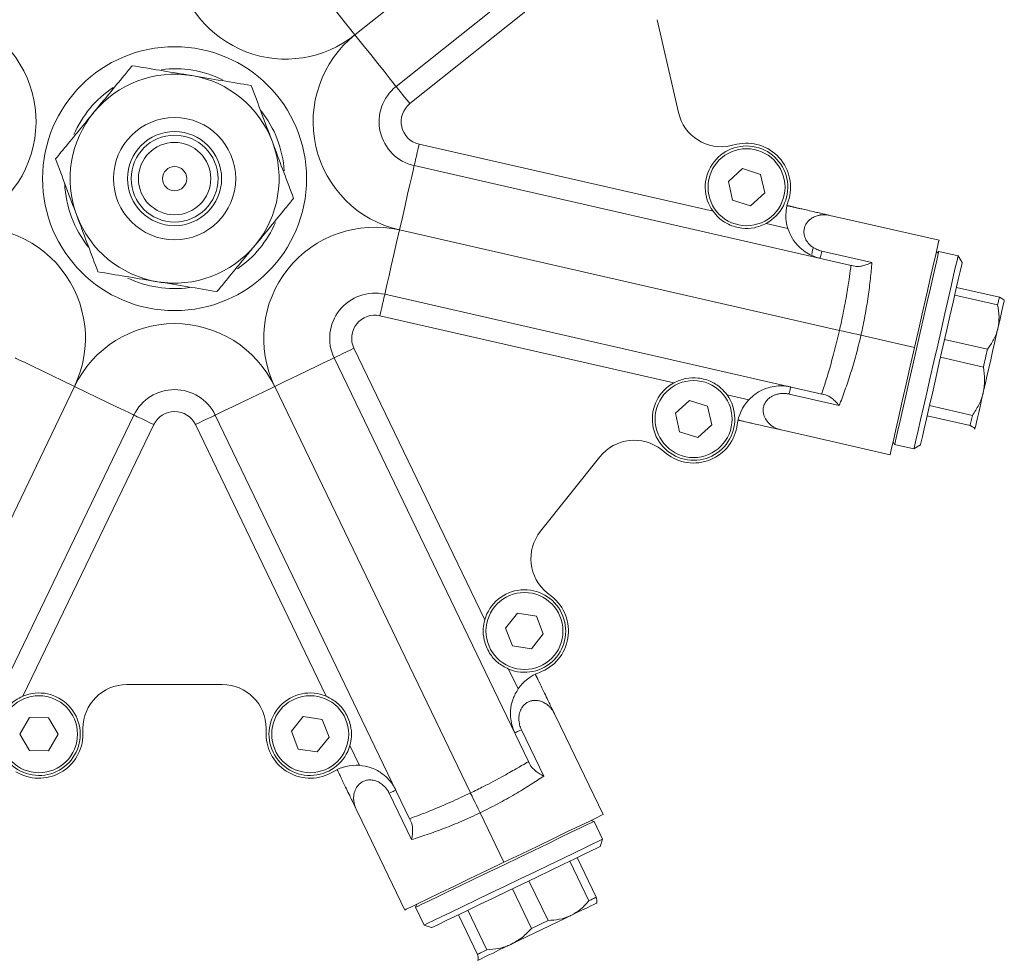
# Model space of a CAD drawing. Header units: millimetres. Extents: x 10 to 831, y 10 to 584.
# Tile 12 of 31: x 145 to 235, y 379 to 464. Entities that reach past the tile are written whole.
import ezdxf

# ---------------------------------------------------------------- set-up
doc = ezdxf.new("R2010")
doc.units = ezdxf.units.MM
doc.linetypes.add('SLD-Solido', pattern=[0])

msp = doc.modelspace()

# ---------------------------------------------------------------- linework, layer by layer
at = {"color": 7, "linetype": 'SLD-Solido', "lineweight": 15}
for p, q in [((207.976, 488.441), (175.9, 462.861)), ((211.49, 483.568), (179.641, 458.17)), ((202.317, 473.696), (180.888, 456.606)), ((203.386, 464.24), (205.313, 455.801)), ((181.73, 452.917), (208.452, 446.818)), ((210.102, 452.791), (210.607, 452.906)), ((181.285, 450.967), (221, 441.903)), ((211.121, 450.697), (209.845, 449.527)), ((212.774, 450.177), (211.121, 450.697)), ((209.845, 449.527), (210.221, 447.836)), ((213.149, 448.487), (212.774, 450.177)), ((211.873, 447.316), (213.149, 448.487)), ((210.221, 447.836), (211.873, 447.316)), ((221.382, 445.918), (219.085, 446.442)), ((228.998, 444.18), (221.382, 445.918)), ((219.948, 435.988), (179.95, 445.118)), ((213.291, 445.713), (215.253, 445.266)), ((218.334, 443.195), (222.892, 442.154)), ((228.971, 443.16), (228.731, 443.01)), ((230.725, 442.76), (228.971, 443.16)), ((231.102, 442.161), (230.725, 442.76)), ((230.584, 439.893), (234.484, 439.002)), ((218.33, 430.203), (178.615, 439.268)), ((234.323, 438.298), (230.423, 439.188)), ((234.933, 438.722), (234.919, 438.743)), ((204.892, 431.219), (178.17, 437.318)), ((226.773, 434.431), (221.898, 435.543)), ((229.505, 435.165), (233.405, 434.275)), ((175.81, 434.36), (187.703, 409.665)), ((174.008, 433.492), (191.683, 396.79)), ((233.034, 432.651), (229.134, 433.542)), ((132.602, 393.924), (150.403, 430.889)), ((186.404, 393.924), (168.603, 430.889)), ((211.693, 429.667), (209.731, 430.115)), ((219.925, 429.155), (215.367, 430.196)), ((206.31, 429.617), (205.033, 428.446)), ((207.962, 429.097), (206.31, 429.617)), ((208.338, 427.406), (207.962, 429.097)), ((228.131, 429.147), (232.031, 428.256)), ((155.809, 428.285), (138.134, 391.583)), ((180.872, 391.583), (163.197, 428.285)), ((205.033, 428.446), (205.409, 426.755)), ((231.821, 427.337), (227.921, 428.227)), ((157.611, 427.418), (145.718, 402.723)), ((173.287, 402.723), (161.395, 427.418)), ((207.061, 426.235), (208.338, 427.406)), ((232.241, 427.01), (232.262, 427.023)), ((205.409, 426.755), (207.061, 426.235)), ((214.635, 426.944), (216.932, 426.42)), ((216.932, 426.42), (224.548, 424.681)), ((224.815, 425.851), (224.965, 425.612)), ((224.965, 425.612), (226.72, 425.211)), ((226.72, 425.211), (227.319, 425.587)), ((198.166, 424.488), (192.769, 417.72)), ((204.192, 424.799), (203.787, 425.121)), ((193.402, 412.099), (193.807, 411.776)), ((190.689, 410.265), (189.601, 408.917)), ((192.4, 409.997), (190.689, 410.265)), ((193.024, 408.381), (192.4, 409.997)), ((189.601, 408.917), (190.225, 407.301)), ((191.936, 407.033), (193.024, 408.381)), ((190.225, 407.301), (191.936, 407.033)), ((189.856, 405.193), (190.73, 403.379)), ((163.831, 403.785), (155.175, 403.785)), ((195.061, 398.995), (194.039, 401.117)), ((146.317, 400.772), (145.443, 399.277)), ((148.049, 400.762), (146.317, 400.772)), ((148.907, 399.257), (148.049, 400.762)), ((171.208, 400.883), (170.12, 399.535)), ((172.919, 400.615), (171.208, 400.883)), ((173.542, 398.999), (172.919, 400.615)), ((145.443, 399.277), (146.3, 397.772)), ((148.032, 397.762), (148.907, 399.257)), ((151.175, 399.785), (151.175, 399.267)), ((167.831, 399.267), (167.831, 399.785)), ((170.12, 399.535), (170.743, 397.919)), ((191.031, 399.68), (193.06, 395.467)), ((172.455, 397.651), (173.542, 398.999)), ((198.451, 391.957), (195.061, 398.995)), ((146.3, 397.772), (148.032, 397.762)), ((170.743, 397.919), (172.455, 397.651)), ((176.314, 396.437), (175.441, 398.251)), ((181.047, 389.682), (179.019, 393.895)), ((176.02, 392.44), (177.042, 390.317)), ((187.271, 392.123), (189.441, 387.618)), ((197.636, 391.342), (197.369, 391.436)), ((198.417, 389.721), (197.636, 391.342)), ((177.042, 390.317), (180.431, 383.279)), ((198.184, 389.053), (198.417, 389.721)), ((197.172, 384.126), (195.437, 387.73)), ((196.087, 388.044), (197.823, 384.44)), ((191.718, 385.94), (193.454, 382.336)), ((191.954, 381.613), (190.218, 385.217)), ((181.512, 383.799), (181.419, 383.533)), ((181.419, 383.533), (182.2, 381.911)), ((186.156, 383.261), (187.892, 379.657)), ((197.884, 383.914), (197.892, 383.938)), ((187.043, 379.248), (185.307, 382.852)), ((182.2, 381.911), (182.867, 381.677)), ((187.049, 378.716), (187.072, 378.708))]:
    msp.add_line(p, q, dxfattribs=at)
at = {"color": 7, "linetype": 'SLD-Solido', "lineweight": 15, "flags": 128}
for points in [[(172.159, 467.552), (172.231, 467.462), (172.444, 467.195), (172.79, 466.761), (173.255, 466.178), (173.822, 465.467), (174.469, 464.656), (175.17, 463.776), (175.9, 462.861)], [(179.641, 458.17), (179.569, 458.26), (179.356, 458.527), (179.011, 458.96), (178.545, 459.544), (177.978, 460.255), (177.332, 461.066), (176.63, 461.946), (175.9, 462.861)], [(179.641, 458.17), (179.665, 458.14), (179.736, 458.051), (179.851, 457.906), (180.006, 457.712), (180.195, 457.475), (180.411, 457.205), (180.645, 456.911), (180.888, 456.606)], [(181.285, 450.967), (181.294, 451.005), (181.319, 451.116), (181.36, 451.296), (181.415, 451.538), (181.483, 451.834), (181.56, 452.171), (181.643, 452.537), (181.73, 452.917)], [(181.285, 450.967), (181.259, 450.855), (181.183, 450.522), (181.06, 449.981), (180.894, 449.254), (180.692, 448.367), (180.461, 447.356), (180.21, 446.259), (179.95, 445.118)], [(178.615, 439.268), (178.64, 439.38), (178.716, 439.713), (178.84, 440.254), (179.006, 440.981), (179.208, 441.868), (179.439, 442.879), (179.689, 443.976), (179.95, 445.118)], [(228.998, 444.18), (228.964, 444.032), (228.864, 443.592), (228.7, 442.874), (228.478, 441.899), (228.203, 440.697), (227.886, 439.305), (227.534, 437.765), (227.159, 436.124), (226.773, 434.431)], [(217.423, 442.9), (217.476, 443.132), (217.54, 443.412), (217.551, 443.459)], [(228.971, 443.16), (228.968, 443.149), (228.922, 442.947), (228.82, 442.499), (228.664, 441.818), (228.46, 440.922), (228.213, 439.839), (227.929, 438.599), (227.619, 437.238), (227.289, 435.794), (226.951, 434.31), (226.612, 432.829), (226.284, 431.392), (225.976, 430.041), (225.696, 428.815), (225.453, 427.75), (225.254, 426.875), (225.103, 426.217), (225.007, 425.793), (224.966, 425.617), (224.965, 425.612)], [(228.875, 434.654), (229.211, 436.123), (229.532, 437.531), (229.83, 438.836), (230.096, 440.002), (230.323, 440.995), (230.503, 441.786), (230.633, 442.353), (230.707, 442.679), (230.725, 442.76)], [(231.102, 442.161), (231.093, 442.121), (231.032, 441.855), (230.916, 441.346), (230.748, 440.61), (230.533, 439.669), (230.278, 438.553), (229.991, 437.294), (229.68, 435.931), (229.354, 434.506)], [(178.615, 439.268), (178.606, 439.231), (178.581, 439.12), (178.54, 438.939), (178.484, 438.697), (178.417, 438.401), (178.34, 438.064), (178.257, 437.699), (178.17, 437.318)], [(234.323, 438.298), (234.348, 438.407), (234.371, 438.509), (234.393, 438.606), (234.414, 438.698), (234.433, 438.783), (234.452, 438.862), (234.468, 438.935), (234.484, 439.002)], [(234.929, 438.705), (234.931, 438.714), (234.91, 438.622), (234.866, 438.432), (234.801, 438.147), (234.715, 437.772), (234.611, 437.312), (234.489, 436.777), (234.351, 436.175)], [(221.898, 435.543), (221.518, 435.63), (221.152, 435.713), (220.815, 435.79), (220.52, 435.858), (220.277, 435.913), (220.097, 435.954), (219.986, 435.98), (219.948, 435.988)], [(234.351, 436.175), (234.201, 435.517), (234.04, 434.813), (233.872, 434.076), (233.699, 433.319), (233.525, 432.554), (233.351, 431.794), (233.182, 431.053), (233.02, 430.343)], [(174.008, 433.492), (174.043, 433.509), (174.146, 433.558), (174.312, 433.638), (174.536, 433.746), (174.809, 433.878), (175.121, 434.028), (175.459, 434.19), (175.81, 434.36)], [(226.773, 434.431), (226.387, 432.738), (226.012, 431.096), (225.66, 429.556), (225.343, 428.164), (225.068, 426.962), (224.846, 425.987), (224.682, 425.269), (224.582, 424.829), (224.548, 424.681)], [(226.72, 425.211), (226.734, 425.273), (226.803, 425.574), (226.927, 426.117), (227.102, 426.886), (227.325, 427.86), (227.587, 429.01), (227.882, 430.302), (228.201, 431.701), (228.536, 433.166), (228.875, 434.654)], [(229.354, 434.506), (229.025, 433.061), (228.701, 431.642), (228.392, 430.29), (228.108, 429.047), (227.858, 427.951), (227.649, 427.034), (227.487, 426.326), (227.378, 425.847), (227.324, 425.611), (227.319, 425.587)], [(233.034, 432.651), (233.081, 432.855), (233.127, 433.059), (233.174, 433.263), (233.22, 433.467), (233.267, 433.67), (233.313, 433.873), (233.359, 434.074), (233.405, 434.275)], [(144.997, 433.492), (145.101, 433.442), (145.409, 433.294), (145.908, 433.053), (146.581, 432.729), (147.4, 432.335), (148.334, 431.885), (149.348, 431.396), (150.403, 430.889)], [(174.008, 433.492), (173.905, 433.442), (173.597, 433.294), (173.097, 433.053), (172.425, 432.729), (171.606, 432.335), (170.671, 431.885), (169.657, 431.396), (168.603, 430.889)], [(155.809, 428.285), (155.705, 428.335), (155.397, 428.483), (154.898, 428.724), (154.226, 429.048), (153.406, 429.442), (152.472, 429.892), (151.458, 430.381), (150.403, 430.889)], [(163.197, 428.285), (163.301, 428.335), (163.608, 428.483), (164.108, 428.724), (164.78, 429.048), (165.599, 429.442), (166.534, 429.892), (167.548, 430.381), (168.603, 430.889)], [(233.02, 430.343), (232.868, 429.676), (232.728, 429.064), (232.603, 428.517), (232.495, 428.045), (232.406, 427.655), (232.338, 427.354), (232.291, 427.148), (232.266, 427.04)], [(155.809, 428.285), (155.844, 428.269), (155.946, 428.219), (156.113, 428.139), (156.337, 428.031), (156.61, 427.9), (156.921, 427.75), (157.259, 427.587), (157.611, 427.418)], [(161.395, 427.418), (161.746, 427.587), (162.084, 427.75), (162.396, 427.9), (162.669, 428.031), (162.893, 428.139), (163.06, 428.219), (163.162, 428.269), (163.197, 428.285)], [(231.821, 427.337), (231.843, 427.433), (231.866, 427.534), (231.89, 427.641), (231.916, 427.754), (231.943, 427.871), (231.971, 427.995), (232, 428.123), (232.031, 428.256)], [(186.404, 393.924), (186.42, 393.89), (186.47, 393.787), (186.55, 393.621), (186.658, 393.397), (186.789, 393.124), (186.939, 392.812), (187.102, 392.474), (187.271, 392.123)], [(197.636, 391.342), (197.626, 391.337), (197.439, 391.248), (197.025, 391.048), (196.396, 390.745), (195.568, 390.346), (194.567, 389.864), (193.421, 389.312), (192.163, 388.707), (190.829, 388.064), (189.458, 387.404), (188.088, 386.744), (186.76, 386.105), (185.512, 385.504), (184.379, 384.958), (183.395, 384.484), (182.586, 384.095), (181.978, 383.802), (181.586, 383.613), (181.424, 383.535), (181.419, 383.533)], [(198.451, 391.957), (198.314, 391.891), (197.907, 391.695), (197.243, 391.375), (196.343, 390.941), (195.232, 390.407), (193.946, 389.787), (192.522, 389.102), (191.005, 388.371), (189.441, 387.618)], [(190.927, 386.113), (192.284, 386.767), (193.585, 387.393), (194.791, 387.974), (195.869, 388.493), (196.786, 388.935), (197.517, 389.287), (198.041, 389.54), (198.342, 389.685), (198.417, 389.721)], [(198.184, 389.053), (198.147, 389.035), (197.901, 388.917), (197.43, 388.69), (196.75, 388.363), (195.881, 387.944), (194.849, 387.447), (193.686, 386.887), (192.426, 386.281), (191.109, 385.646)], [(189.441, 387.618), (187.876, 386.864), (186.359, 386.134), (184.936, 385.448), (183.65, 384.829), (182.539, 384.294), (181.638, 383.86), (180.975, 383.54), (180.568, 383.345), (180.431, 383.279)], [(182.2, 381.911), (182.257, 381.938), (182.535, 382.072), (183.037, 382.314), (183.748, 382.656), (184.648, 383.09), (185.71, 383.601), (186.905, 384.177), (188.198, 384.799), (189.551, 385.451), (190.927, 386.113)], [(191.109, 385.646), (189.774, 385.003), (188.462, 384.372), (187.213, 383.77), (186.064, 383.217), (185.051, 382.729), (184.204, 382.321), (183.55, 382.006), (183.107, 381.793), (182.89, 381.688), (182.867, 381.677)], [(197.172, 384.126), (197.272, 384.175), (197.367, 384.22), (197.457, 384.264), (197.541, 384.304), (197.62, 384.342), (197.693, 384.377), (197.761, 384.41), (197.823, 384.44)], [(197.868, 383.907), (197.876, 383.91), (197.791, 383.87), (197.615, 383.785), (197.352, 383.658), (197.005, 383.491), (196.581, 383.287), (196.086, 383.048), (195.53, 382.781)], [(195.53, 382.781), (194.921, 382.488), (194.271, 382.174), (193.59, 381.846), (192.89, 381.509), (192.183, 381.169), (191.481, 380.831), (190.796, 380.501), (190.14, 380.185)], [(191.954, 381.613), (192.142, 381.704), (192.331, 381.795), (192.519, 381.886), (192.707, 381.976), (192.895, 382.067), (193.082, 382.157), (193.269, 382.247), (193.454, 382.336)], [(187.043, 379.248), (187.131, 379.291), (187.225, 379.336), (187.323, 379.383), (187.427, 379.434), (187.536, 379.486), (187.65, 379.541), (187.769, 379.598), (187.892, 379.657)], [(190.14, 380.185), (189.524, 379.888), (188.958, 379.616), (188.453, 379.372), (188.016, 379.162), (187.656, 378.989), (187.378, 378.855), (187.188, 378.763), (187.088, 378.715)]]:
    msp.add_lwpolyline(points, dxfattribs=at)
at = {"color": 7, "linetype": 'SLD-Solido', "lineweight": 15}
for centre, radius in [((159.503, 449.785), 12), ((159.503, 449.785), 5.556), ((159.503, 449.785), 4.277), ((159.503, 449.785), 3.948), ((159.503, 449.785), 3.29), ((211.497, 449.007), 3.5), ((159.503, 449.785), 1.1), ((206.686, 427.926), 3.5), ((191.313, 408.649), 3.5), ((147.175, 399.267), 3.5), ((171.831, 399.267), 3.5)]:
    msp.add_circle(centre, radius, dxfattribs=at)
for centre, radius, start, end in [((169.603, 470.757), 10.1, 189.56423, 308.57143), ((136.808, 454.964), 10.1, 282.85714, 51.42857), ((182.197, 454.964), 10.1, 128.57143, 257.14286), ((159.503, 449.785), 9.5, 80.56908, 140.56908), ((159.503, 449.785), 10, 64.15807, 96.83743), ((159.503, 449.785), 9.5, 20.56908, 80.56908), ((159.503, 449.785), 10, 123.97241, 156.37908), ((182.197, 454.964), 4.1, 128.57143, 257.14286), ((182.197, 454.964), 2.1, 128.57143, 257.14286), ((159.503, 449.785), 9.5, 140.56908, 200.56908), ((159.503, 449.785), 10, 3.99611, 38.102), ((209.212, 456.691), 4, 192.85714, 282.85714), ((159.503, 449.785), 9.5, 320.56908, 20.56908), ((211.497, 449.007), 4, 341.32157, 102.85714), ((211.497, 449.007), 3.75, 298.5777, 215.70801), ((159.503, 449.785), 10, 182.56602, 218.53872), ((219.076, 446.445), 4, 161.32157, 197.14286), ((159.503, 449.785), 9.5, 200.56908, 260.56908), ((159.503, 449.785), 10, 304.8655, 336.50719), ((141.303, 435.271), 10.1, 334.28571, 102.85714), ((177.702, 435.271), 10.1, 77.14286, 205.71429), ((159.503, 449.785), 9.5, 260.56908, 320.56908), ((159.503, 449.785), 10, 244.61123, 277.71561), ((177.702, 435.271), 4.1, 77.14286, 205.71429), ((177.702, 435.271), 2.1, 77.14286, 205.71429), ((159.503, 426.506), 10.1, 25.71429, 154.28571), ((159.503, 426.506), 4.1, 25.71429, 154.28571), ((206.686, 427.926), 3.75, 118.5777, 35.70801), ((214.625, 426.946), 4, 137.14286, 172.96415), ((159.503, 426.506), 2.1, 25.71429, 154.28571), ((206.686, 427.926), 4, 231.42857, 352.96415), ((201.293, 421.994), 4, 51.42857, 141.42857), ((195.896, 415.226), 4, 141.42857, 231.42857), ((191.313, 408.649), 3.75, 247.14913, 164.27944), ((191.313, 408.649), 4, 289.89299, 51.42857), ((194.035, 401.126), 4, 109.89299, 145.71429), ((155.175, 399.785), 4, 90, 180), ((163.831, 399.785), 4, 0, 90), ((147.175, 399.267), 3.75, 195.72056, 112.85087), ((171.831, 399.267), 3.75, 67.14913, 344.27944), ((147.175, 399.267), 4, 238.46442, 0), ((171.831, 399.267), 4, 180, 301.53558), ((176.015, 392.449), 4, 85.71429, 121.53558)]:
    msp.add_arc(centre, radius, start, end, dxfattribs=at)
for points, knots in [([(155.649, 460.055), (155.403, 459.756), (154.715, 458.919), (153.554, 457.507), (152.63, 456.384), (152.165, 455.818)], [0, 0, 0, 0, 0.216326, 0.605601, 1, 1, 1, 1]), ([(161.06, 459.156), (160.931, 459.177), (159.96, 459.339), (158.129, 459.643), (156.481, 459.917), (155.649, 460.055)], [0, 0, 0, 0, 0.070092, 0.530785, 1, 1, 1, 1]), ([(166.47, 458.257), (165.592, 458.403), (163.818, 458.698), (161.985, 459.002), (161.06, 459.156)], [0, 0, 0, 0, 0.495458, 1, 1, 1, 1]), ([(166.47, 458.257), (166.783, 457.423), (167.415, 455.74), (168.068, 454), (168.397, 453.122)], [0, 0, 0, 0, 0.495458, 1, 1, 1, 1]), ([(152.165, 455.818), (151.887, 455.48), (151.161, 454.597), (149.99, 453.173), (149.119, 452.114), (148.682, 451.582)], [0, 0, 0, 0, 0.2360372, 0.6158862, 1, 1, 1, 1]), ([(168.397, 453.122), (168.443, 453), (168.789, 452.079), (169.441, 450.341), (170.028, 448.776), (170.324, 447.987)], [0, 0, 0, 0, 0.070092, 0.530785, 1, 1, 1, 1]), ([(148.682, 451.582), (148.994, 450.748), (149.626, 449.065), (150.279, 447.325), (150.609, 446.447)], [0, 0, 0, 0, 0.495458, 1, 1, 1, 1]), ([(170.324, 447.987), (170.078, 447.688), (169.39, 446.851), (168.23, 445.44), (167.306, 444.316), (166.841, 443.751)], [0, 0, 0, 0, 0.2163259, 0.6056012, 1, 1, 1, 1]), ([(208.452, 446.818), (208.622, 446.611), (209.017, 446.13), (209.895, 445.551), (211.03, 445.223), (212.234, 445.255), (212.937, 445.56), (213.291, 445.713)], [0, 0, 0, 0, 0.147505, 0.343328, 0.578198, 0.787997, 1, 1, 1, 1]), ([(215.168, 447.336), (215.169, 447.336), (215.171, 447.336), (215.185, 447.333), (215.208, 447.327), (215.241, 447.32), (215.283, 447.31), (215.334, 447.299), (215.395, 447.285), (215.464, 447.269), (215.544, 447.251), (215.632, 447.231), (215.73, 447.208), (215.837, 447.184), (215.953, 447.157), (216.079, 447.129), (216.214, 447.098), (216.358, 447.065), (216.629, 447.003), (217.081, 446.9), (217.663, 446.767), (218.346, 446.611), (218.794, 446.509), (219.076, 446.445)], [0, 0, 0, 0, 0.025503, 0.051262, 0.077331, 0.103764, 0.130609, 0.157917, 0.185731, 0.214096, 0.243053, 0.272639, 0.302891, 0.333843, 0.365526, 0.397969, 0.431199, 0.465243, 0.500123, 0.615951, 0.750127, 0.842704, 1, 1, 1, 1]), ([(150.609, 446.447), (150.654, 446.325), (151, 445.403), (151.652, 443.665), (152.239, 442.101), (152.536, 441.312)], [0, 0, 0, 0, 0.070092, 0.530785, 1, 1, 1, 1]), ([(219.076, 446.445), (219.025, 446.455), (218.926, 446.476), (218.781, 446.494), (218.644, 446.503), (218.515, 446.505), (218.395, 446.5), (218.285, 446.49), (218.184, 446.476), (218.093, 446.459), (217.906, 446.416), (217.641, 446.323), (217.326, 446.134), (217.077, 445.907), (216.895, 445.654), (216.765, 445.369), (216.706, 445.045), (216.732, 444.661), (216.871, 444.246), (217.125, 443.886), (217.41, 443.625), (217.652, 443.463), (217.888, 443.342), (218.107, 443.254), (218.258, 443.214), (218.334, 443.195)], [0, 0, 0, 0, 0.036032, 0.069933, 0.101701, 0.131339, 0.158845, 0.184222, 0.207468, 0.228587, 0.247578, 0.338326, 0.41966, 0.491859, 0.555816, 0.612661, 0.674943, 0.733375, 0.798599, 0.859493, 0.893495, 0.927965, 0.952363, 0.976233, 1, 1, 1, 1]), ([(215.253, 445.266), (215.38, 444.947), (215.656, 444.251), (216.461, 443.333), (217.344, 442.79), (217.984, 442.591), (218.182, 442.546), (218.186, 442.545)], [0, 0, 0, 0, 0.217824, 0.476569, 0.841018, 0.997304, 1, 1, 1, 1]), ([(166.841, 443.751), (166.562, 443.412), (165.837, 442.53), (164.665, 441.106), (163.795, 440.047), (163.357, 439.514)], [0, 0, 0, 0, 0.236037, 0.615886, 1, 1, 1, 1]), ([(218.334, 443.195), (218.287, 442.991), (218.25, 442.826), (218.199, 442.603), (218.186, 442.545), (218.186, 442.545)], [0, 0, 0, 0, 0.5, 0.5, 1, 1, 1, 1]), ([(157.946, 440.413), (157.818, 440.434), (156.847, 440.596), (155.016, 440.9), (153.367, 441.174), (152.536, 441.312)], [0, 0, 0, 0, 0.0700918, 0.5307853, 1, 1, 1, 1]), ([(221, 441.903), (220.992, 441.837), (220.975, 441.705), (220.836, 440.681), (220.597, 439.18), (220.287, 437.517), (220.045, 436.424), (219.948, 435.988)], [0, 0, 0, 0, 0.214008, 0.427993, 0.642608, 0.857638, 1, 1, 1, 1]), ([(221, 441.903), (221, 441.903), (221.029, 441.896), (221.143, 441.87), (221.23, 441.85), (221.348, 441.823)], [0, 0, 0, 0, 0.5, 0.5, 1, 1, 1, 1]), ([(221.348, 441.823), (221.441, 441.802), (221.548, 441.797), (221.78, 441.811), (221.907, 441.831), (222.174, 441.891), (222.313, 441.932), (222.526, 442.005), (222.598, 442.032), (222.744, 442.09), (222.819, 442.121), (222.892, 442.154)], [0, 0, 0, 0, 0.25, 0.25, 0.5, 0.5, 0.75, 0.75, 0.875, 0.875, 1, 1, 1, 1]), ([(222.892, 442.154), (222.858, 441.695), (222.814, 441.2), (222.703, 440.167), (222.635, 439.626), (222.512, 438.776), (222.467, 438.487), (222.372, 437.907), (222.321, 437.616), (222.157, 436.736), (222.035, 436.143), (221.898, 435.543)], [0, 0, 0, 0, 0.25, 0.25, 0.5, 0.5, 0.625, 0.625, 0.75, 0.75, 1, 1, 1, 1]), ([(163.357, 439.514), (162.478, 439.66), (160.705, 439.955), (158.871, 440.259), (157.946, 440.413)], [0, 0, 0, 0, 0.495458, 1, 1, 1, 1]), ([(234.484, 439.002), (234.512, 438.99), (234.792, 438.864), (234.864, 438.78), (234.929, 438.705)], [0, 0, 0, 0, 0.100295, 1, 1, 1, 1]), ([(234.351, 436.175), (234.405, 436.519), (234.514, 437.219), (234.387, 437.934), (234.323, 438.298)], [0, 0, 0, 0, 0.490759, 1, 1, 1, 1]), ([(219.948, 435.988), (219.792, 435.334), (219.48, 434.025), (218.991, 432.296), (218.59, 430.994), (218.363, 430.302), (218.339, 430.232), (218.33, 430.203)], [0, 0, 0, 0, 0.214011, 0.427998, 0.64261, 0.857641, 1, 1, 1, 1]), ([(233.405, 434.275), (233.604, 434.556), (234.009, 435.127), (234.262, 435.795), (234.346, 436.153), (234.351, 436.175)], [0, 0, 0, 0, 0.476973, 0.968113, 1, 1, 1, 1]), ([(221.898, 435.543), (221.761, 434.943), (221.614, 434.356), (221.38, 433.493), (221.299, 433.208), (221.134, 432.644), (221.049, 432.364), (220.791, 431.545), (220.617, 431.028), (220.269, 430.049), (220.094, 429.584), (219.925, 429.155)], [0, 0, 0, 0, 0.25, 0.25, 0.375, 0.375, 0.5, 0.5, 0.75, 0.75, 1, 1, 1, 1]), ([(233.02, 430.343), (233.081, 430.718), (233.204, 431.482), (233.091, 432.257), (233.034, 432.651)], [0, 0, 0, 0, 0.490759, 1, 1, 1, 1]), ([(209.731, 430.115), (209.561, 430.321), (209.166, 430.803), (208.287, 431.382), (207.153, 431.71), (205.949, 431.677), (205.245, 431.372), (204.892, 431.219)], [0, 0, 0, 0, 0.1475052, 0.3433283, 0.5781976, 0.7879979, 1, 1, 1, 1]), ([(215.515, 430.846), (215.512, 430.846), (215.314, 430.892), (214.651, 430.99), (213.62, 430.884), (212.496, 430.407), (211.945, 429.899), (211.693, 429.667)], [0, 0, 0, 0, 0.0026957, 0.1589825, 0.5234318, 0.7821767, 1, 1, 1, 1]), ([(215.367, 430.196), (215.39, 430.298), (215.411, 430.39), (215.43, 430.47), (215.448, 430.551), (215.464, 430.62), (215.477, 430.676), (215.489, 430.732), (215.499, 430.774), (215.506, 430.803), (215.512, 430.831), (215.515, 430.846), (215.515, 430.846)], [0, 0, 0, 0, 0.25, 0.25, 0.25, 0.5, 0.5, 0.5, 0.75, 0.75, 0.75, 1, 1, 1, 1]), ([(215.367, 430.196), (215.329, 430.204), (215.252, 430.22), (215.137, 430.237), (215.02, 430.249), (214.904, 430.254), (214.786, 430.254), (214.599, 430.244), (214.348, 430.209), (213.979, 430.098), (213.593, 429.884), (213.288, 429.57), (213.097, 429.236), (213.01, 428.918), (213.003, 428.604), (213.069, 428.235), (213.273, 427.805), (213.562, 427.488), (213.837, 427.281), (214.049, 427.154), (214.314, 427.03), (214.517, 426.975), (214.625, 426.946)], [0, 0, 0, 0, 0.011899, 0.023772, 0.035674, 0.047658, 0.059777, 0.072081, 0.106531, 0.14056, 0.201438, 0.266689, 0.325107, 0.387415, 0.444246, 0.508229, 0.619871, 0.752423, 0.798136, 0.854631, 0.921918, 1, 1, 1, 1]), ([(218.677, 430.124), (218.56, 430.151), (218.475, 430.17), (218.359, 430.197), (218.33, 430.203), (218.33, 430.203)], [0, 0, 0, 0, 0.5, 0.5, 1, 1, 1, 1]), ([(218.677, 430.124), (218.771, 430.103), (218.869, 430.061), (219.072, 429.947), (219.178, 429.874), (219.393, 429.704), (219.5, 429.608), (219.66, 429.449), (219.713, 429.394), (219.82, 429.278), (219.873, 429.217), (219.925, 429.155)], [0, 0, 0, 0, 0.25, 0.25, 0.5, 0.5, 0.75, 0.75, 0.875, 0.875, 1, 1, 1, 1]), ([(232.031, 428.256), (232.237, 428.566), (232.656, 429.195), (232.923, 429.927), (233.014, 430.319), (233.02, 430.343)], [0, 0, 0, 0, 0.476973, 0.968113, 1, 1, 1, 1]), ([(214.625, 426.946), (214.343, 427.01), (213.895, 427.113), (213.213, 427.268), (212.631, 427.401), (212.131, 427.515), (211.78, 427.596), (211.53, 427.653), (211.313, 427.702), (211.13, 427.744), (210.98, 427.778), (210.863, 427.805), (210.78, 427.824), (210.727, 427.836), (210.721, 427.837), (210.718, 427.838)], [0, 0, 0, 0, 0.157306, 0.24989, 0.384076, 0.499911, 0.565093, 0.627365, 0.686903, 0.743907, 0.798607, 0.851261, 0.902159, 0.951622, 1, 1, 1, 1]), ([(232.266, 427.04), (232.202, 427.115), (232.13, 427.198), (231.849, 427.325), (231.821, 427.337)], [0, 0, 0, 0, 0.899704, 1, 1, 1, 1]), ([(232.215, 427.016), (232.238, 427.022), (232.264, 427.027), (232.266, 427.039), (232.266, 427.04)], [0, 0, 0, 0, 0.866979, 1, 1, 1, 1]), ([(187.703, 409.665), (187.647, 409.403), (187.517, 408.794), (187.612, 407.746), (188.063, 406.655), (188.839, 405.734), (189.516, 405.374), (189.856, 405.193)], [0, 0, 0, 0, 0.147505, 0.343328, 0.578197, 0.787997, 1, 1, 1, 1]), ([(192.296, 404.737), (192.296, 404.737), (192.297, 404.735), (192.303, 404.722), (192.314, 404.7), (192.328, 404.67), (192.347, 404.631), (192.369, 404.584), (192.396, 404.528), (192.427, 404.464), (192.463, 404.39), (192.502, 404.309), (192.546, 404.218), (192.593, 404.119), (192.645, 404.012), (192.701, 403.896), (192.761, 403.771), (192.825, 403.637), (192.946, 403.387), (193.147, 402.97), (193.406, 402.432), (193.71, 401.801), (193.909, 401.387), (194.035, 401.126)], [0, 0, 0, 0, 0.025503, 0.051262, 0.077331, 0.103764, 0.130609, 0.157917, 0.185731, 0.214096, 0.243053, 0.272639, 0.302891, 0.333843, 0.365526, 0.397969, 0.431199, 0.465243, 0.500123, 0.615951, 0.750127, 0.842704, 1, 1, 1, 1]), ([(190.73, 403.379), (190.559, 403.082), (190.187, 402.432), (189.972, 401.23), (190.097, 400.202), (190.341, 399.577), (190.429, 399.394), (190.431, 399.391)], [0, 0, 0, 0, 0.2178238, 0.4765684, 0.8410176, 0.9973035, 1, 1, 1, 1]), ([(145.718, 402.723), (145.479, 402.603), (144.922, 402.326), (144.162, 401.597), (143.59, 400.565), (143.354, 399.383), (143.494, 398.63), (143.565, 398.251)], [0, 0, 0, 0, 0.147505, 0.343328, 0.578198, 0.787998, 1, 1, 1, 1]), ([(175.441, 398.251), (175.497, 398.513), (175.627, 399.121), (175.531, 400.169), (175.081, 401.261), (174.304, 402.182), (173.628, 402.542), (173.287, 402.723)], [0, 0, 0, 0, 0.147505, 0.343328, 0.578198, 0.787997, 1, 1, 1, 1]), ([(194.035, 401.126), (194.011, 401.173), (193.966, 401.263), (193.889, 401.388), (193.811, 401.501), (193.732, 401.602), (193.654, 401.693), (193.577, 401.773), (193.503, 401.843), (193.433, 401.904), (193.283, 402.023), (193.045, 402.172), (192.701, 402.301), (192.368, 402.353), (192.057, 402.339), (191.753, 402.262), (191.462, 402.106), (191.179, 401.846), (190.941, 401.479), (190.818, 401.056), (190.792, 400.671), (190.816, 400.38), (190.868, 400.12), (190.936, 399.894), (191, 399.751), (191.031, 399.68)], [0, 0, 0, 0, 0.036032, 0.069933, 0.101701, 0.131339, 0.158845, 0.184222, 0.207468, 0.228587, 0.247578, 0.338326, 0.41966, 0.491859, 0.555816, 0.612661, 0.674943, 0.733375, 0.798599, 0.859493, 0.893495, 0.927965, 0.952363, 0.976233, 1, 1, 1, 1]), ([(191.031, 399.68), (190.843, 399.589), (190.691, 399.516), (190.485, 399.417), (190.431, 399.391), (190.431, 399.391)], [0, 0, 0, 0, 0.5, 0.5, 1, 1, 1, 1]), ([(191.683, 396.79), (191.627, 396.755), (191.513, 396.686), (190.626, 396.157), (189.303, 395.407), (187.81, 394.613), (186.804, 394.121), (186.404, 393.924)], [0, 0, 0, 0, 0.214008, 0.427993, 0.642608, 0.857638, 1, 1, 1, 1]), ([(191.683, 396.79), (191.683, 396.79), (191.696, 396.763), (191.747, 396.657), (191.786, 396.577), (191.838, 396.468)], [0, 0, 0, 0, 0.5, 0.5, 1, 1, 1, 1]), ([(176.015, 392.449), (175.89, 392.709), (175.69, 393.123), (175.387, 393.754), (175.128, 394.292), (174.905, 394.754), (174.749, 395.078), (174.638, 395.309), (174.541, 395.509), (174.46, 395.679), (174.393, 395.818), (174.341, 395.926), (174.304, 396.003), (174.281, 396.051), (174.278, 396.057), (174.276, 396.06)], [0, 0, 0, 0, 0.157306, 0.24989, 0.384076, 0.499911, 0.565093, 0.627365, 0.686903, 0.743907, 0.798607, 0.851261, 0.902159, 0.951622, 1, 1, 1, 1]), ([(179.619, 394.184), (179.618, 394.187), (179.529, 394.37), (179.193, 394.95), (178.467, 395.69), (177.393, 396.271), (176.653, 396.385), (176.314, 396.437)], [0, 0, 0, 0, 0.002696, 0.158983, 0.523431, 0.782176, 1, 1, 1, 1]), ([(191.838, 396.468), (191.88, 396.382), (191.942, 396.296), (192.099, 396.123), (192.193, 396.036), (192.407, 395.865), (192.525, 395.782), (192.715, 395.661), (192.781, 395.621), (192.917, 395.543), (192.988, 395.504), (193.06, 395.467)], [0, 0, 0, 0, 0.25, 0.25, 0.5, 0.5, 0.75, 0.75, 0.875, 0.875, 1, 1, 1, 1]), ([(179.019, 393.895), (179.001, 393.93), (178.966, 394), (178.907, 394.101), (178.844, 394.199), (178.775, 394.294), (178.702, 394.385), (178.578, 394.526), (178.393, 394.7), (178.076, 394.919), (177.669, 395.087), (177.233, 395.13), (176.853, 395.071), (176.55, 394.94), (176.301, 394.751), (176.053, 394.469), (175.844, 394.042), (175.776, 393.618), (175.786, 393.274), (175.819, 393.028), (175.887, 392.744), (175.971, 392.552), (176.015, 392.449)], [0, 0, 0, 0, 0.011899, 0.023772, 0.035674, 0.047658, 0.059777, 0.072081, 0.106531, 0.14056, 0.201438, 0.266689, 0.325107, 0.387415, 0.444246, 0.508229, 0.619871, 0.752423, 0.798136, 0.854631, 0.921918, 1, 1, 1, 1]), ([(193.06, 395.467), (192.679, 395.208), (192.265, 394.934), (191.388, 394.376), (190.923, 394.092), (190.182, 393.658), (189.928, 393.513), (189.415, 393.226), (189.155, 393.084), (188.366, 392.664), (187.826, 392.39), (187.271, 392.123)], [0, 0, 0, 0, 0.25, 0.25, 0.5, 0.5, 0.625, 0.625, 0.75, 0.75, 1, 1, 1, 1]), ([(179.619, 394.184), (179.619, 394.184), (179.565, 394.158), (179.359, 394.059), (179.207, 393.985), (179.019, 393.895)], [0, 0, 0, 0, 0.5, 0.5, 1, 1, 1, 1]), ([(186.404, 393.924), (185.795, 393.638), (184.577, 393.066), (182.92, 392.37), (181.652, 391.872), (180.97, 391.619), (180.9, 391.594), (180.872, 391.583)], [0, 0, 0, 0, 0.214011, 0.427998, 0.64261, 0.857641, 1, 1, 1, 1]), ([(187.271, 392.123), (186.717, 391.856), (186.166, 391.604), (185.345, 391.249), (185.072, 391.135), (184.528, 390.913), (184.256, 390.804), (183.455, 390.495), (182.943, 390.309), (181.96, 389.971), (181.488, 389.818), (181.047, 389.682)], [0, 0, 0, 0, 0.25, 0.25, 0.375, 0.375, 0.5, 0.5, 0.75, 0.75, 1, 1, 1, 1]), ([(181.026, 391.262), (180.974, 391.37), (180.936, 391.449), (180.885, 391.556), (180.872, 391.583), (180.872, 391.583)], [0, 0, 0, 0, 0.5, 0.5, 1, 1, 1, 1]), ([(181.026, 391.262), (181.068, 391.176), (181.096, 391.073), (181.134, 390.843), (181.143, 390.715), (181.144, 390.441), (181.135, 390.297), (181.111, 390.073), (181.101, 389.997), (181.077, 389.841), (181.063, 389.761), (181.047, 389.682)], [0, 0, 0, 0, 0.25, 0.25, 0.5, 0.5, 0.75, 0.75, 0.875, 0.875, 1, 1, 1, 1]), ([(195.53, 382.781), (195.832, 382.953), (196.448, 383.304), (196.928, 383.849), (197.172, 384.126)], [0, 0, 0, 0, 0.490759, 1, 1, 1, 1]), ([(197.823, 384.44), (197.83, 384.41), (197.907, 384.112), (197.886, 384.004), (197.868, 383.907)], [0, 0, 0, 0, 0.100295, 1, 1, 1, 1]), ([(193.454, 382.336), (193.798, 382.355), (194.497, 382.394), (195.177, 382.613), (195.51, 382.771), (195.53, 382.781)], [0, 0, 0, 0, 0.476973, 0.968112, 1, 1, 1, 1]), ([(190.14, 380.185), (190.471, 380.371), (191.145, 380.751), (191.681, 381.322), (191.954, 381.613)], [0, 0, 0, 0, 0.490759, 1, 1, 1, 1]), ([(187.892, 379.657), (188.263, 379.689), (189.015, 379.754), (189.754, 380.002), (190.118, 380.174), (190.14, 380.185)], [0, 0, 0, 0, 0.476973, 0.968113, 1, 1, 1, 1]), ([(187.037, 378.74), (187.055, 378.726), (187.076, 378.709), (187.087, 378.714), (187.088, 378.715)], [0, 0, 0, 0, 0.8669787, 1, 1, 1, 1]), ([(187.088, 378.715), (187.106, 378.812), (187.126, 378.92), (187.05, 379.218), (187.043, 379.248)], [0, 0, 0, 0, 0.899705, 1, 1, 1, 1])]:
    msp.add_open_spline(points, degree=3, knots=knots, dxfattribs=at)

doc.saveas('drawing.dxf')
